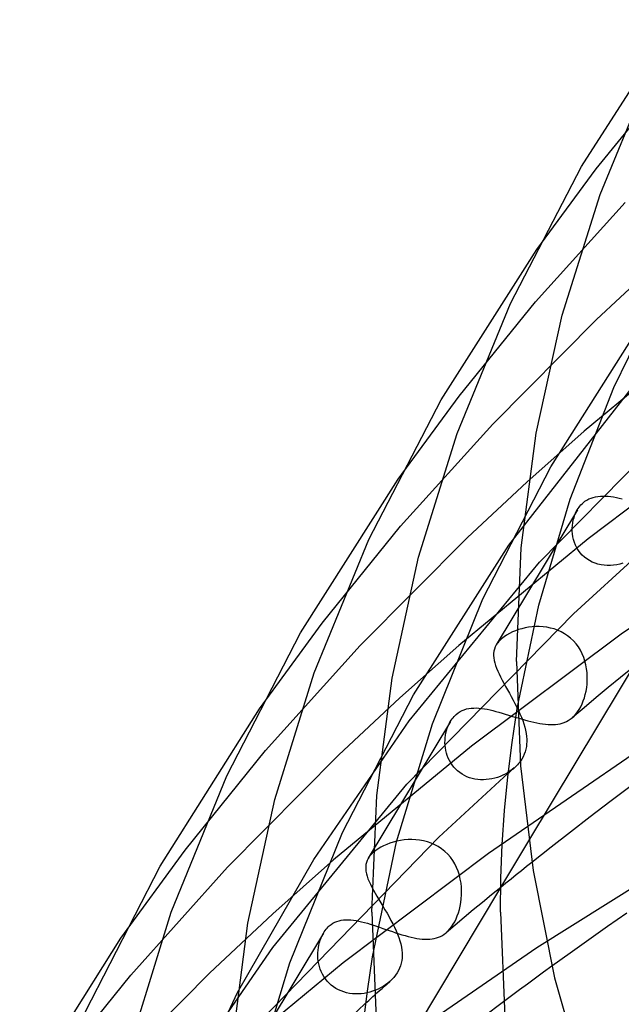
# Model space of a CAD drawing. Header units: millimetres. Extents: x -247 to 247, y -141 to 230.
# Tile 27 of 99: x -173 to -155, y 131 to 162. Entities that reach past the tile are written whole.
import ezdxf

# ---------------------------------------------------------------- set-up
doc = ezdxf.new("R2010")
doc.units = ezdxf.units.MM
doc.layers.add('HIDDEN', color=7, linetype='Continuous')
doc.layers.add('THICK', color=7, linetype='Continuous')

msp = doc.modelspace()

# ---------------------------------------------------------------- linework, layer by layer
at = {"layer": 'HIDDEN'}
for p, q in [((-155.523, 157.356), (-153.205, 160.203)), ((-157.366, 154.851), (-155.523, 157.356)), ((-157.404, 153.221), (-154.611, 156.306)), ((-155.511, 152.665), (-153.73, 154.328)), ((-154.971, 150.556), (-153.206, 154.173)), ((-159.786, 150.288), (-157.404, 153.221)), ((-158.736, 149.413), (-155.511, 152.665)), ((-156.928, 148.084), (-154.093, 152.551)), ((-151.965, 152.439), (-155.895, 149.194)), ((-158.235, 145.65), (-154.206, 150.806)), ((-156.324, 147.075), (-154.971, 150.556)), ((-161.679, 147.706), (-159.786, 150.288)), ((-157.278, 145.115), (-152.241, 150.258)), ((-161.604, 146.238), (-158.736, 149.413)), ((-157.68, 147.611), (-155.895, 149.194)), ((-151.439, 149.104), (-155.772, 145.844)), ((-159.04, 143.974), (-156.928, 148.084)), ((-159.525, 145.887), (-157.68, 147.611)), ((-157.3, 143.782), (-156.324, 147.075)), ((-155.867, 147.012), (-155.807, 147.051)), ((-155.807, 147.051), (-155.744, 147.084)), ((-155.744, 147.084), (-155.678, 147.112)), ((-155.678, 147.112), (-155.609, 147.135)), ((-155.609, 147.135), (-155.538, 147.152)), ((-155.538, 147.152), (-155.464, 147.165)), ((-155.464, 147.165), (-155.388, 147.172)), ((-155.388, 147.172), (-155.309, 147.175)), ((-155.309, 147.175), (-155.229, 147.173)), ((-155.229, 147.173), (-155.147, 147.168)), ((-155.147, 147.168), (-155.063, 147.159)), ((-155.063, 147.159), (-154.977, 147.147)), ((-154.977, 147.147), (-154.889, 147.132)), ((-154.889, 147.132), (-154.8, 147.114)), ((-154.8, 147.114), (-154.708, 147.094)), ((-156.103, 146.751), (-158.625, 142.547)), ((-156.146, 146.671), (-156.106, 146.745)), ((-156.106, 146.745), (-156.08, 146.787)), ((-156.08, 146.787), (-156.052, 146.826)), ((-156.052, 146.826), (-156.023, 146.865)), ((-156.023, 146.865), (-155.991, 146.901)), ((-155.991, 146.901), (-155.958, 146.935)), ((-155.958, 146.935), (-155.923, 146.967)), ((-155.923, 146.967), (-155.867, 147.012)), ((-156.23, 146.431), (-156.208, 146.513)), ((-156.208, 146.513), (-156.18, 146.594)), ((-156.18, 146.594), (-156.146, 146.671)), ((-164.048, 143.221), (-161.604, 146.238)), ((-156.263, 146.174), (-156.258, 146.261)), ((-156.262, 146.085), (-156.263, 146.174)), ((-156.258, 146.261), (-156.247, 146.347)), ((-156.247, 146.347), (-156.23, 146.431)), ((-149.507, 146.434), (-154.741, 142.875)), ((-162.862, 142.521), (-159.525, 145.887)), ((-155.772, 145.844), (-159.792, 142.525)), ((-156.254, 145.996), (-156.262, 146.085)), ((-156.24, 145.907), (-156.254, 145.996)), ((-156.22, 145.819), (-156.24, 145.907)), ((-161.206, 140.995), (-158.235, 145.65)), ((-156.192, 145.732), (-156.22, 145.819)), ((-156.158, 145.647), (-156.192, 145.732)), ((-156.116, 145.565), (-156.158, 145.647)), ((-156.068, 145.486), (-156.116, 145.565)), ((-156.221, 143.514), (-154.184, 145.374)), ((-156.012, 145.411), (-156.068, 145.486)), ((-155.95, 145.341), (-156.012, 145.411)), ((-155.882, 145.277), (-155.95, 145.341)), ((-155.808, 145.219), (-155.882, 145.277)), ((-155.728, 145.167), (-155.808, 145.219)), ((-161.333, 140.183), (-157.278, 145.115)), ((-155.643, 145.123), (-155.728, 145.167)), ((-155.554, 145.086), (-155.643, 145.123)), ((-155.462, 145.056), (-155.554, 145.086)), ((-155.366, 145.034), (-155.462, 145.056)), ((-155.27, 145.02), (-155.366, 145.034)), ((-155.172, 145.014), (-155.27, 145.02)), ((-155.073, 145.014), (-155.172, 145.014)), ((-154.975, 145.023), (-155.073, 145.014)), ((-154.877, 145.038), (-154.975, 145.023)), ((-154.78, 145.059), (-154.877, 145.038)), ((-154.686, 145.087), (-154.78, 145.059)), ((-160.612, 140.084), (-159.04, 143.974)), ((-157.974, 140.563), (-157.3, 143.782)), ((-161.414, 138.207), (-156.221, 143.514)), ((-165.993, 140.56), (-164.048, 143.221)), ((-157.731, 143.074), (-157.835, 143.049)), ((-157.623, 143.093), (-157.731, 143.074)), ((-157.513, 143.107), (-157.623, 143.093)), ((-157.401, 143.114), (-157.513, 143.107)), ((-157.287, 143.114), (-157.401, 143.114)), ((-157.172, 143.107), (-157.287, 143.114)), ((-157.057, 143.093), (-157.172, 143.107)), ((-156.943, 143.07), (-157.057, 143.093)), ((-156.829, 143.039), (-156.943, 143.07)), ((-154.741, 142.875), (-159.398, 139.392)), ((-158.385, 142.797), (-158.46, 142.738)), ((-158.304, 142.852), (-158.385, 142.797)), ((-158.217, 142.901), (-158.304, 142.852)), ((-158.126, 142.946), (-158.217, 142.901)), ((-158.032, 142.985), (-158.126, 142.946)), ((-157.936, 143.019), (-158.032, 142.985)), ((-157.835, 143.049), (-157.936, 143.019)), ((-156.717, 142.999), (-156.829, 143.039)), ((-156.61, 142.951), (-156.717, 142.999)), ((-156.506, 142.893), (-156.61, 142.951)), ((-156.407, 142.827), (-156.506, 142.893)), ((-156.313, 142.751), (-156.407, 142.827)), ((-165.803, 139.256), (-162.862, 142.521)), ((-161.631, 140.894), (-159.792, 142.525)), ((-158.659, 142.48), (-158.684, 142.414)), ((-158.626, 142.546), (-158.659, 142.48)), ((-158.605, 142.578), (-158.626, 142.546)), ((-158.582, 142.61), (-158.605, 142.578)), ((-158.556, 142.642), (-158.582, 142.61)), ((-158.527, 142.674), (-158.556, 142.642)), ((-158.495, 142.706), (-158.527, 142.674)), ((-158.46, 142.738), (-158.495, 142.706)), ((-153.997, 142.485), (-157.62, 136.447)), ((-156.225, 142.668), (-156.313, 142.751)), ((-156.145, 142.577), (-156.225, 142.668)), ((-156.073, 142.48), (-156.145, 142.577)), ((-156.009, 142.376), (-156.073, 142.48)), ((-158.709, 142.28), (-158.71, 142.21)), ((-158.71, 142.21), (-158.704, 142.137)), ((-158.7, 142.348), (-158.709, 142.28)), ((-158.684, 142.414), (-158.7, 142.348)), ((-155.953, 142.268), (-156.009, 142.376)), ((-155.906, 142.156), (-155.953, 142.268)), ((-155.868, 142.04), (-155.906, 142.156)), ((-158.704, 142.137), (-158.691, 142.062)), ((-158.691, 142.062), (-158.672, 141.984)), ((-158.672, 141.984), (-158.647, 141.903)), ((-158.647, 141.903), (-158.616, 141.819)), ((-155.837, 141.922), (-155.868, 142.04)), ((-155.815, 141.803), (-155.837, 141.922)), ((-158.616, 141.819), (-158.58, 141.732)), ((-158.58, 141.732), (-158.539, 141.642)), ((-158.539, 141.642), (-158.493, 141.548)), ((-158.493, 141.548), (-158.443, 141.452)), ((-155.801, 141.683), (-155.815, 141.803)), ((-155.794, 141.563), (-155.801, 141.683)), ((-155.794, 141.443), (-155.794, 141.563)), ((-154.384, 141.834), (-154.765, 141.525)), ((-158.443, 141.452), (-158.39, 141.352)), ((-158.39, 141.352), (-158.335, 141.251)), ((-158.335, 141.251), (-158.277, 141.147)), ((-155.814, 141.215), (-155.801, 141.325)), ((-155.801, 141.325), (-155.794, 141.443)), ((-154.765, 141.525), (-155.144, 141.214)), ((-163.414, 136.708), (-161.206, 140.995)), ((-158.277, 141.147), (-158.218, 141.041)), ((-158.218, 141.041), (-158.159, 140.934)), ((-158.159, 140.934), (-158.101, 140.827)), ((-155.885, 140.9), (-155.856, 141.001)), ((-155.856, 141.001), (-155.832, 141.107)), ((-155.832, 141.107), (-155.814, 141.215)), ((-155.144, 141.214), (-155.521, 140.903)), ((-163.539, 139.11), (-161.631, 140.894)), ((-158.101, 140.827), (-158.045, 140.719)), ((-158.045, 140.719), (-157.99, 140.611)), ((-156.046, 140.539), (-156, 140.621)), ((-156, 140.621), (-155.957, 140.708)), ((-155.957, 140.708), (-155.919, 140.802)), ((-155.919, 140.802), (-155.885, 140.9)), ((-155.521, 140.903), (-155.895, 140.59)), ((-159.973, 140.28), (-159.941, 140.316)), ((-159.941, 140.316), (-159.908, 140.35)), ((-159.908, 140.35), (-159.873, 140.382)), ((-159.873, 140.382), (-159.816, 140.427)), ((-159.816, 140.427), (-159.755, 140.467)), ((-159.755, 140.467), (-159.69, 140.5)), ((-159.69, 140.5), (-159.622, 140.528)), ((-159.622, 140.528), (-159.551, 140.55)), ((-159.551, 140.55), (-159.478, 140.565)), ((-159.478, 140.565), (-159.403, 140.575)), ((-159.403, 140.575), (-159.326, 140.58)), ((-159.326, 140.58), (-159.247, 140.581)), ((-159.247, 140.581), (-159.165, 140.576)), ((-159.165, 140.576), (-159.082, 140.568)), ((-159.082, 140.568), (-158.997, 140.556)), ((-158.997, 140.556), (-158.91, 140.54)), ((-158.91, 140.54), (-158.821, 140.522)), ((-158.821, 140.522), (-158.73, 140.5)), ((-158.73, 140.5), (-158.637, 140.476)), ((-158.637, 140.476), (-158.542, 140.45)), ((-158.542, 140.45), (-158.445, 140.422)), ((-158.445, 140.422), (-158.347, 140.393)), ((-158.347, 140.393), (-158.248, 140.362)), ((-158.248, 140.362), (-158.149, 140.331)), ((-158.149, 140.331), (-158.049, 140.3)), ((-157.99, 140.611), (-157.938, 140.504)), ((-157.938, 140.504), (-157.89, 140.398)), ((-157.89, 140.398), (-157.845, 140.294)), ((-156.27, 140.275), (-156.208, 140.331)), ((-155.895, 140.59), (-156.266, 140.278)), ((-156.208, 140.331), (-156.15, 140.394)), ((-156.15, 140.394), (-156.096, 140.463)), ((-156.096, 140.463), (-156.046, 140.539)), ((-164.306, 135.865), (-161.333, 140.183)), ((-160.054, 140.164), (-162.61, 135.904)), ((-161.728, 136.413), (-160.612, 140.084)), ((-160.151, 139.954), (-160.124, 140.025)), ((-160.124, 140.025), (-160.093, 140.093)), ((-160.093, 140.093), (-160.057, 140.159)), ((-160.057, 140.159), (-160.031, 140.201)), ((-160.031, 140.201), (-160.003, 140.241)), ((-160.003, 140.241), (-159.973, 140.28)), ((-158.049, 140.3), (-157.948, 140.27)), ((-157.948, 140.27), (-157.848, 140.239)), ((-157.848, 140.239), (-157.748, 140.211)), ((-157.845, 140.294), (-157.805, 140.19)), ((-157.805, 140.19), (-157.77, 140.088)), ((-157.77, 140.088), (-157.74, 139.988)), ((-157.748, 140.211), (-157.649, 140.183)), ((-157.649, 140.183), (-157.552, 140.158)), ((-157.552, 140.158), (-157.457, 140.135)), ((-157.457, 140.135), (-157.363, 140.115)), ((-157.363, 140.115), (-157.273, 140.098)), ((-157.273, 140.098), (-157.184, 140.084)), ((-157.184, 140.084), (-157.099, 140.073)), ((-157.099, 140.073), (-157.015, 140.066)), ((-157.015, 140.066), (-156.935, 140.063)), ((-156.935, 140.063), (-156.858, 140.064)), ((-156.858, 140.064), (-156.783, 140.069)), ((-156.783, 140.069), (-156.711, 140.078)), ((-156.711, 140.078), (-156.641, 140.092)), ((-156.641, 140.092), (-156.574, 140.11)), ((-156.574, 140.11), (-156.509, 140.132)), ((-156.509, 140.132), (-156.446, 140.16)), ((-156.446, 140.16), (-156.385, 140.193)), ((-156.385, 140.193), (-156.326, 140.231)), ((-156.326, 140.231), (-156.27, 140.275)), ((-160.216, 139.655), (-160.206, 139.732)), ((-160.206, 139.732), (-160.192, 139.807)), ((-160.192, 139.807), (-160.174, 139.881)), ((-160.174, 139.881), (-160.151, 139.954)), ((-157.74, 139.988), (-157.715, 139.889)), ((-157.715, 139.889), (-157.696, 139.791)), ((-157.696, 139.791), (-157.683, 139.695)), ((-159.398, 139.392), (-163.689, 135.855)), ((-160.222, 139.497), (-160.221, 139.576)), ((-160.217, 139.417), (-160.222, 139.497)), ((-160.221, 139.576), (-160.216, 139.655)), ((-160.208, 139.338), (-160.217, 139.417)), ((-153.758, 139.565), (-158.866, 136.057)), ((-157.681, 139.457), (-157.69, 139.378)), ((-157.683, 139.695), (-157.677, 139.616)), ((-157.676, 139.537), (-157.681, 139.457)), ((-157.677, 139.616), (-157.676, 139.537)), ((-168.31, 136.154), (-165.803, 139.256)), ((-166.987, 135.629), (-163.539, 139.11)), ((-160.194, 139.258), (-160.208, 139.338)), ((-160.175, 139.178), (-160.194, 139.258)), ((-160.15, 139.101), (-160.175, 139.178)), ((-160.12, 139.024), (-160.15, 139.101)), ((-157.756, 139.143), (-157.792, 139.066)), ((-157.728, 139.221), (-157.756, 139.143)), ((-157.706, 139.299), (-157.728, 139.221)), ((-157.69, 139.378), (-157.706, 139.299)), ((-160.085, 138.95), (-160.12, 139.024)), ((-160.045, 138.878), (-160.085, 138.95)), ((-159.999, 138.809), (-160.045, 138.878)), ((-159.947, 138.743), (-159.999, 138.809)), ((-157.834, 138.991), (-157.882, 138.919)), ((-157.792, 139.066), (-157.834, 138.991)), ((-160.416, 136.565), (-158.255, 138.551)), ((-159.89, 138.681), (-159.947, 138.743)), ((-159.829, 138.623), (-159.89, 138.681)), ((-159.763, 138.571), (-159.829, 138.623)), ((-159.692, 138.523), (-159.763, 138.571)), ((-159.618, 138.48), (-159.692, 138.523)), ((-159.54, 138.443), (-159.618, 138.48)), ((-158.427, 138.486), (-158.508, 138.452)), ((-158.349, 138.525), (-158.427, 138.486)), ((-158.273, 138.568), (-158.349, 138.525)), ((-158.201, 138.614), (-158.273, 138.568)), ((-158.132, 138.665), (-158.201, 138.614)), ((-158.067, 138.718), (-158.132, 138.665)), ((-165.581, 133.133), (-161.414, 138.207)), ((-159.459, 138.413), (-159.54, 138.443)), ((-159.375, 138.388), (-159.459, 138.413)), ((-159.289, 138.369), (-159.375, 138.388)), ((-159.202, 138.356), (-159.289, 138.369)), ((-159.115, 138.349), (-159.202, 138.356)), ((-159.026, 138.348), (-159.115, 138.349)), ((-158.938, 138.352), (-159.026, 138.348)), ((-158.85, 138.362), (-158.938, 138.352)), ((-158.763, 138.377), (-158.85, 138.362)), ((-158.676, 138.397), (-158.763, 138.377)), ((-158.591, 138.422), (-158.676, 138.397)), ((-158.508, 138.452), (-158.591, 138.422)), ((-154.468, 138.127), (-155.091, 137.66)), ((-155.091, 137.66), (-155.707, 137.192)), ((-155.707, 137.192), (-156.318, 136.722)), ((-165.052, 132.657), (-163.414, 136.708)), ((-156.318, 136.722), (-156.923, 136.25)), ((-165.87, 130.94), (-160.416, 136.565)), ((-162.477, 132.842), (-161.728, 136.413)), ((-162.036, 136.337), (-162.132, 136.294)), ((-161.936, 136.375), (-162.036, 136.337)), ((-161.83, 136.408), (-161.936, 136.375)), ((-161.721, 136.437), (-161.83, 136.408)), ((-161.608, 136.46), (-161.721, 136.437)), ((-161.492, 136.476), (-161.608, 136.46)), ((-161.373, 136.486), (-161.492, 136.476)), ((-161.253, 136.489), (-161.373, 136.486)), ((-161.132, 136.484), (-161.253, 136.489)), ((-161.011, 136.471), (-161.132, 136.484)), ((-160.89, 136.449), (-161.011, 136.471)), ((-160.771, 136.418), (-160.89, 136.449)), ((-160.654, 136.377), (-160.771, 136.418)), ((-160.54, 136.327), (-160.654, 136.377)), ((-152.183, 136.374), (-157.364, 133.117)), ((-170.305, 133.415), (-168.31, 136.154)), ((-158.866, 136.057), (-163.389, 132.653)), ((-162.513, 136.03), (-162.542, 135.997)), ((-162.481, 136.062), (-162.513, 136.03)), ((-162.446, 136.094), (-162.481, 136.062)), ((-162.378, 136.148), (-162.446, 136.094)), ((-162.303, 136.2), (-162.378, 136.148)), ((-162.221, 136.248), (-162.303, 136.2)), ((-162.132, 136.294), (-162.221, 136.248)), ((-160.431, 136.267), (-160.54, 136.327)), ((-160.327, 136.198), (-160.431, 136.267)), ((-160.229, 136.12), (-160.327, 136.198)), ((-160.139, 136.033), (-160.229, 136.12)), ((-160.056, 135.938), (-160.139, 136.033)), ((-156.923, 136.25), (-157.522, 135.776)), ((-166.676, 131.726), (-164.306, 135.865)), ((-165.582, 134.178), (-163.689, 135.855)), ((-162.668, 135.772), (-162.683, 135.707)), ((-162.645, 135.836), (-162.668, 135.772)), ((-162.611, 135.902), (-162.645, 135.836)), ((-162.591, 135.934), (-162.611, 135.902)), ((-162.568, 135.966), (-162.591, 135.934)), ((-162.542, 135.997), (-162.568, 135.966)), ((-159.982, 135.836), (-160.056, 135.938)), ((-159.916, 135.728), (-159.982, 135.836)), ((-159.86, 135.616), (-159.916, 135.728)), ((-170.002, 132.273), (-166.987, 135.629)), ((-162.683, 135.707), (-162.69, 135.64)), ((-162.69, 135.64), (-162.69, 135.57)), ((-162.69, 135.57), (-162.682, 135.499)), ((-162.682, 135.499), (-162.667, 135.425)), ((-162.667, 135.425), (-162.646, 135.348)), ((-159.813, 135.499), (-159.86, 135.616)), ((-159.775, 135.379), (-159.813, 135.499)), ((-162.646, 135.348), (-162.618, 135.269)), ((-162.618, 135.269), (-162.584, 135.186)), ((-162.584, 135.186), (-162.545, 135.1)), ((-159.745, 135.257), (-159.775, 135.379)), ((-159.724, 135.134), (-159.745, 135.257)), ((-159.711, 135.01), (-159.724, 135.134)), ((-162.545, 135.1), (-162.5, 135.011)), ((-162.5, 135.011), (-162.45, 134.918)), ((-162.45, 134.918), (-162.397, 134.822)), ((-162.397, 134.822), (-162.339, 134.722)), ((-158.492, 134.992), (-162.159, 128.88)), ((-159.705, 134.886), (-159.711, 135.01)), ((-159.707, 134.763), (-159.705, 134.886)), ((-158.488, 134.999), (-158.775, 134.765)), ((-162.339, 134.722), (-162.279, 134.621)), ((-162.279, 134.621), (-162.217, 134.516)), ((-162.217, 134.516), (-162.154, 134.41)), ((-159.75, 134.42), (-159.73, 134.529)), ((-159.73, 134.529), (-159.716, 134.641)), ((-159.716, 134.641), (-159.707, 134.763)), ((-159.06, 134.531), (-159.343, 134.296)), ((-158.775, 134.765), (-159.06, 134.531)), ((-162.154, 134.41), (-162.09, 134.301)), ((-162.09, 134.301), (-162.026, 134.193)), ((-162.026, 134.193), (-161.964, 134.083)), ((-159.839, 134.114), (-159.805, 134.212)), ((-159.805, 134.212), (-159.775, 134.314)), ((-159.775, 134.314), (-159.75, 134.42)), ((-159.343, 134.296), (-159.625, 134.061)), ((-154.561, 134.201), (-155.161, 133.783)), ((-167.554, 132.332), (-165.582, 134.178)), ((-163.767, 133.844), (-163.709, 133.882)), ((-163.709, 133.882), (-163.648, 133.914)), ((-163.648, 133.914), (-163.584, 133.94)), ((-163.584, 133.94), (-163.518, 133.961)), ((-163.518, 133.961), (-163.449, 133.976)), ((-163.449, 133.976), (-163.378, 133.986)), ((-163.378, 133.986), (-163.305, 133.991)), ((-163.305, 133.991), (-163.229, 133.991)), ((-163.229, 133.991), (-163.151, 133.986)), ((-163.151, 133.986), (-163.071, 133.977)), ((-163.071, 133.977), (-162.989, 133.965)), ((-162.989, 133.965), (-162.904, 133.949)), ((-162.904, 133.949), (-162.817, 133.929)), ((-162.817, 133.929), (-162.729, 133.906)), ((-162.729, 133.906), (-162.638, 133.881)), ((-162.638, 133.881), (-162.546, 133.853)), ((-161.964, 134.083), (-161.904, 133.974)), ((-161.904, 133.974), (-161.848, 133.866)), ((-159.967, 133.851), (-159.921, 133.932)), ((-159.921, 133.932), (-159.878, 134.02)), ((-159.625, 134.061), (-159.906, 133.826)), ((-159.878, 134.02), (-159.839, 134.114)), ((-164.004, 133.58), (-166.597, 129.257)), ((-164.045, 133.506), (-164.007, 133.575)), ((-164.007, 133.575), (-163.981, 133.617)), ((-163.981, 133.617), (-163.953, 133.657)), ((-163.953, 133.657), (-163.923, 133.696)), ((-163.923, 133.696), (-163.891, 133.733)), ((-163.891, 133.733), (-163.857, 133.768)), ((-163.857, 133.768), (-163.822, 133.8)), ((-163.822, 133.8), (-163.767, 133.844)), ((-162.546, 133.853), (-162.451, 133.823)), ((-162.451, 133.823), (-162.355, 133.792)), ((-162.355, 133.792), (-162.257, 133.759)), ((-162.257, 133.759), (-162.158, 133.725)), ((-162.158, 133.725), (-162.059, 133.691)), ((-162.059, 133.691), (-161.96, 133.657)), ((-161.96, 133.657), (-161.859, 133.623)), ((-161.859, 133.623), (-161.759, 133.589)), ((-161.848, 133.866), (-161.795, 133.758)), ((-161.795, 133.758), (-161.746, 133.652)), ((-161.759, 133.589), (-161.659, 133.557)), ((-161.746, 133.652), (-161.701, 133.546)), ((-160.243, 133.545), (-160.186, 133.589)), ((-160.186, 133.589), (-160.126, 133.644)), ((-159.906, 133.826), (-160.185, 133.59)), ((-160.126, 133.644), (-160.07, 133.707)), ((-160.07, 133.707), (-160.017, 133.775)), ((-160.017, 133.775), (-159.967, 133.851)), ((-155.161, 133.783), (-155.751, 133.368)), ((-164.149, 133.205), (-164.129, 133.283)), ((-164.129, 133.283), (-164.106, 133.359)), ((-164.106, 133.359), (-164.078, 133.433)), ((-164.078, 133.433), (-164.045, 133.506)), ((-161.701, 133.546), (-161.662, 133.442)), ((-161.662, 133.442), (-161.628, 133.34)), ((-161.659, 133.557), (-161.561, 133.527)), ((-161.628, 133.34), (-161.6, 133.239)), ((-161.561, 133.527), (-161.464, 133.499)), ((-161.464, 133.499), (-161.369, 133.473)), ((-161.369, 133.473), (-161.276, 133.45)), ((-161.276, 133.45), (-161.186, 133.431)), ((-161.186, 133.431), (-161.098, 133.414)), ((-161.098, 133.414), (-161.012, 133.401)), ((-161.012, 133.401), (-160.93, 133.392)), ((-160.93, 133.392), (-160.85, 133.387)), ((-160.85, 133.387), (-160.773, 133.386)), ((-160.773, 133.386), (-160.698, 133.389)), ((-160.698, 133.389), (-160.626, 133.397)), ((-160.626, 133.397), (-160.557, 133.409)), ((-160.557, 133.409), (-160.49, 133.426)), ((-160.49, 133.426), (-160.425, 133.448)), ((-160.425, 133.448), (-160.362, 133.475)), ((-160.362, 133.475), (-160.302, 133.507)), ((-160.302, 133.507), (-160.243, 133.545)), ((-155.751, 133.368), (-156.331, 132.955)), ((-168.635, 128.687), (-165.581, 133.133)), ((-164.179, 132.96), (-164.173, 133.043)), ((-164.179, 132.877), (-164.179, 132.96)), ((-164.173, 133.043), (-164.163, 133.125)), ((-164.163, 133.125), (-164.149, 133.205)), ((-157.364, 133.117), (-162.579, 129.534)), ((-161.6, 133.239), (-161.578, 133.14)), ((-161.578, 133.14), (-161.563, 133.041)), ((-161.563, 133.041), (-161.556, 132.961)), ((-161.556, 132.961), (-161.554, 132.88)), ((-163.389, 132.653), (-167.586, 129.186)), ((-166.209, 128.836), (-165.052, 132.657)), ((-164.174, 132.792), (-164.179, 132.877)), ((-164.165, 132.708), (-164.174, 132.792)), ((-164.149, 132.623), (-164.165, 132.708)), ((-161.567, 132.72), (-161.583, 132.641)), ((-161.558, 132.8), (-161.567, 132.72)), ((-161.554, 132.88), (-161.558, 132.8)), ((-156.331, 132.955), (-156.899, 132.546)), ((-164.129, 132.54), (-164.149, 132.623)), ((-164.103, 132.458), (-164.129, 132.54)), ((-164.071, 132.378), (-164.103, 132.458)), ((-164.033, 132.299), (-164.071, 132.378)), ((-161.669, 132.41), (-161.711, 132.337)), ((-161.634, 132.485), (-161.669, 132.41)), ((-161.605, 132.562), (-161.634, 132.485)), ((-161.583, 132.641), (-161.605, 132.562)), ((-172.571, 129.088), (-170.002, 132.273)), ((-171.112, 128.736), (-167.554, 132.332)), ((-163.99, 132.223), (-164.033, 132.299)), ((-163.941, 132.151), (-163.99, 132.223)), ((-163.886, 132.083), (-163.941, 132.151)), ((-163.826, 132.019), (-163.886, 132.083)), ((-162.019, 132), (-161.939, 132.071)), ((-161.939, 132.071), (-162.005, 132.016)), ((-161.873, 132.133), (-161.939, 132.071)), ((-161.813, 132.199), (-161.873, 132.133)), ((-161.759, 132.267), (-161.813, 132.199)), ((-161.711, 132.337), (-161.759, 132.267)), ((-163.761, 131.959), (-163.826, 132.019)), ((-163.691, 131.905), (-163.761, 131.959)), ((-163.617, 131.856), (-163.691, 131.905)), ((-163.538, 131.813), (-163.617, 131.856)), ((-163.457, 131.776), (-163.538, 131.813)), ((-163.372, 131.745), (-163.457, 131.776)), ((-163.284, 131.72), (-163.372, 131.745)), ((-162.561, 131.739), (-162.65, 131.717)), ((-162.474, 131.766), (-162.561, 131.739)), ((-162.389, 131.797), (-162.474, 131.766)), ((-162.306, 131.833), (-162.389, 131.797)), ((-162.34, 131.714), (-162.26, 131.786)), ((-162.226, 131.873), (-162.306, 131.833)), ((-162.26, 131.786), (-162.18, 131.857)), ((-162.149, 131.917), (-162.226, 131.873)), ((-162.18, 131.857), (-162.1, 131.929)), ((-162.075, 131.965), (-162.149, 131.917)), ((-162.1, 131.929), (-162.019, 132)), ((-162.005, 132.016), (-162.075, 131.965)), ((-168.45, 127.937), (-166.676, 131.726)), ((-163.195, 131.702), (-163.284, 131.72)), ((-163.105, 131.69), (-163.195, 131.702)), ((-163.014, 131.684), (-163.105, 131.69)), ((-162.922, 131.684), (-163.014, 131.684)), ((-162.831, 131.689), (-162.922, 131.684)), ((-162.74, 131.701), (-162.831, 131.689)), ((-162.65, 131.717), (-162.74, 131.701)), ((-162.42, 131.642), (-162.34, 131.714)), ((-158.398, 131.442), (-159.032, 130.965)), ((-165.382, 128.852), (-162.686, 131.404))]:
    msp.add_line(p, q, dxfattribs=at)
at = {"layer": 'THICK'}
for p, q in [((-155.972, 157.424), (-153.052, 161.997)), ((-155.399, 156.563), (-153.769, 160.516)), ((-158.181, 153.168), (-155.972, 157.424)), ((-156.577, 152.802), (-155.399, 156.563)), ((-160.343, 150.171), (-157.366, 154.851)), ((-159.845, 149.119), (-158.181, 153.168)), ((-157.383, 149.134), (-156.577, 152.802)), ((-162.594, 145.819), (-160.343, 150.171)), ((-161.047, 145.269), (-159.845, 149.119)), ((-157.847, 145.569), (-157.383, 149.134)), ((-164.714, 142.917), (-161.679, 147.706)), ((-164.291, 141.676), (-162.594, 145.819)), ((-158, 142.023), (-157.847, 145.569)), ((-161.87, 141.512), (-161.047, 145.269)), ((-167.006, 138.471), (-164.714, 142.917)), ((-158, 142.023), (-157.872, 138.785)), ((-165.517, 137.736), (-164.291, 141.676)), ((-162.344, 137.86), (-161.87, 141.512)), ((-169.085, 135.664), (-165.993, 140.56)), ((-158.135, 139.504), (-157.974, 140.563)), ((-158.267, 138.444), (-158.135, 139.504)), ((-157.997, 138.784), (-158.029, 138.752)), ((-157.966, 138.817), (-157.997, 138.784)), ((-157.937, 138.85), (-157.966, 138.817)), ((-157.909, 138.884), (-157.937, 138.85)), ((-157.882, 138.919), (-157.909, 138.884)), ((-157.872, 138.785), (-157.483, 135.521)), ((-158.255, 138.551), (-158.223, 138.579)), ((-158.223, 138.579), (-158.191, 138.608)), ((-158.191, 138.608), (-158.159, 138.636)), ((-158.159, 138.636), (-158.127, 138.665)), ((-158.127, 138.665), (-158.095, 138.693)), ((-158.095, 138.693), (-158.063, 138.722)), ((-158.029, 138.752), (-158.063, 138.722)), ((-168.737, 134.233), (-167.006, 138.471)), ((-158.37, 137.387), (-158.267, 138.444)), ((-162.5, 134.228), (-162.344, 137.86)), ((-166.357, 133.89), (-165.517, 137.736)), ((-158.442, 136.334), (-158.37, 137.387)), ((-157.62, 136.447), (-158.492, 134.992)), ((-158.486, 135.282), (-158.442, 136.334)), ((-157.522, 135.776), (-157.685, 135.647)), ((-171.419, 131.122), (-169.085, 135.664)), ((-157.846, 135.517), (-158.007, 135.388)), ((-157.685, 135.647), (-157.846, 135.517)), ((-157.483, 135.521), (-156.813, 132.184)), ((-158.5, 134.229), (-158.486, 135.282)), ((-158.328, 135.129), (-158.488, 134.999)), ((-158.168, 135.258), (-158.328, 135.129)), ((-158.007, 135.388), (-158.168, 135.258)), ((-169.987, 130.203), (-168.737, 134.233)), ((-162.5, 134.228), (-162.368, 130.901)), ((-158.5, 134.229), (-158.36, 130.97)), ((-166.841, 130.152), (-166.357, 133.89)), ((-173.455, 128.411), (-170.305, 133.415)), ((-162.638, 131.771), (-162.477, 132.842)), ((-157.154, 132.361), (-157.406, 132.177)), ((-156.899, 132.546), (-157.154, 132.361)), ((-157.406, 132.177), (-157.655, 131.993)), ((-156.813, 132.184), (-155.846, 128.786)), ((-162.769, 130.699), (-162.638, 131.771)), ((-157.904, 131.81), (-158.151, 131.626)), ((-157.655, 131.993), (-157.904, 131.81)), ((-162.686, 131.404), (-162.642, 131.443)), ((-162.642, 131.443), (-162.597, 131.483)), ((-162.597, 131.483), (-162.553, 131.523)), ((-162.553, 131.523), (-162.509, 131.563)), ((-162.509, 131.563), (-162.465, 131.603)), ((-162.465, 131.603), (-162.42, 131.642)), ((-158.151, 131.626), (-158.398, 131.442))]:
    msp.add_line(p, q, dxfattribs=at)

doc.saveas('drawing.dxf')
